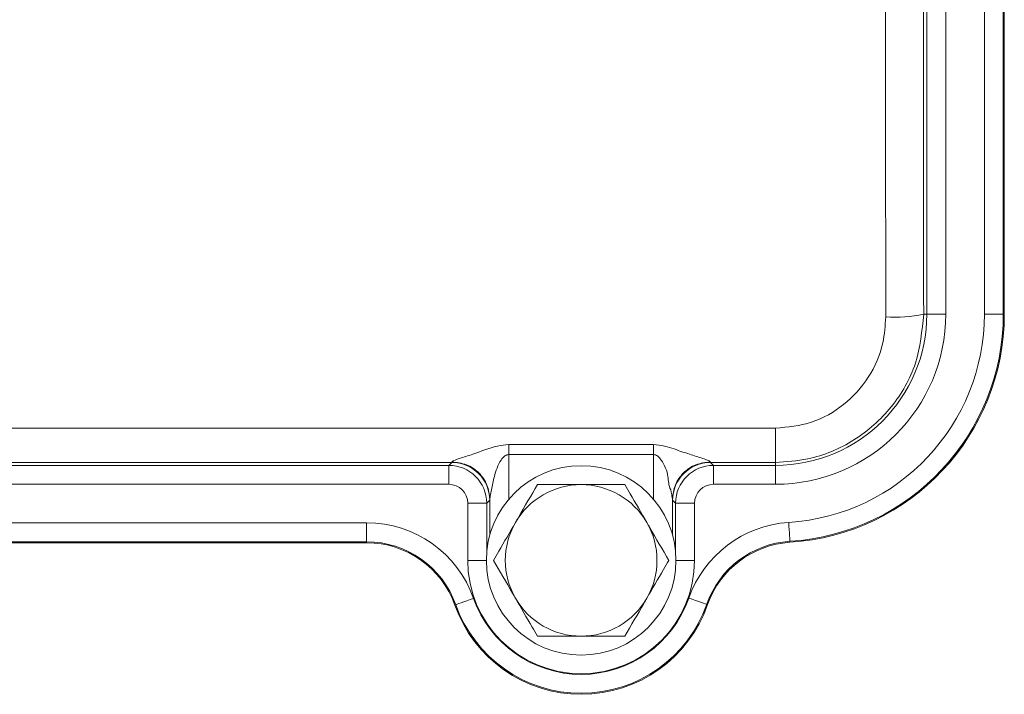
# Model space of a CAD drawing. Header units: millimetres. Extents: x 0 to 8410, y 0 to 5940.
# Tile 81 of 256: x 3334 to 3386, y 1426 to 1462. Entities that reach past the tile are written whole.
import ezdxf

# ---------------------------------------------------------------- set-up
doc = ezdxf.new("R2010")
doc.units = ezdxf.units.MM
doc.header["$LTSCALE"] = 10

msp = doc.modelspace()

# ---------------------------------------------------------------- linework, layer by layer
at = {"color": 8, "linetype": 'Continuous', "lineweight": 0}
for p, q in [((3381.537031, 1446.044766), (3381.537031, 1476.044767)), ((3382.53688, 1476.044767), (3382.53688, 1446.044766)), ((3384.571485, 1446.044766), (3384.571485, 1476.044767)), ((3385.571334, 1476.044767), (3385.571334, 1446.044766)), ((3381.371021, 1446.044766), (3381.537031, 1446.044766)), ((3381.537031, 1446.044766), (3382.53688, 1446.044766)), ((3384.571485, 1446.044766), (3385.571334, 1446.044766)), ((3385.624002, 1446.044766), (3385.571334, 1446.044766)), ((3293.054189, 1440.01858), (3373.554181, 1440.01858)), ((3373.554181, 1440.01858), (3373.554181, 1438.219134)), ((3359.487611, 1439.160142), (3367.120754, 1439.160142)), ((3367.120754, 1438.630797), (3359.487611, 1438.630797)), ((3359.487611, 1438.630797), (3359.487611, 1436.274905)), ((3367.120754, 1436.274905), (3367.120754, 1438.630797)), ((3356.478858, 1438.219134), (3310.129504, 1438.219134)), ((3356.321636, 1438.061916), (3356.478858, 1438.219134)), ((3373.554181, 1438.219134), (3370.129507, 1438.219134)), ((3370.129507, 1438.219134), (3370.286729, 1438.061916)), ((3373.554181, 1438.219134), (3373.554181, 1438.061916)), ((3310.286726, 1438.061916), (3356.321636, 1438.061916)), ((3356.321636, 1437.062066), (3356.321636, 1438.061916)), ((3370.286729, 1438.061916), (3373.554181, 1438.061916)), ((3370.286729, 1438.061916), (3370.286729, 1437.062066)), ((3373.554181, 1438.061916), (3373.554181, 1437.062066)), ((3356.321636, 1437.062066), (3310.286726, 1437.062066)), ((3373.554181, 1437.062066), (3370.286729, 1437.062066)), ((3357.321482, 1433.044765), (3357.321482, 1436.062221)), ((3357.321482, 1436.062221), (3358.321335, 1436.062221)), ((3358.478549, 1436.219439), (3358.321335, 1436.062221)), ((3358.321335, 1436.062221), (3358.321335, 1433.458541)), ((3368.28703, 1436.062221), (3368.129808, 1436.219439)), ((3368.28703, 1433.458541), (3368.28703, 1436.062221)), ((3368.28703, 1436.062221), (3369.286876, 1436.062221)), ((3369.286876, 1436.062221), (3369.286876, 1433.044765)), ((3314.61789, 1435.027462), (3351.990472, 1435.027462)), ((3351.990472, 1434.027612), (3351.990472, 1435.027462)), ((3351.990472, 1434.027612), (3314.61789, 1434.027612)), ((3351.990472, 1433.974944), (3351.990472, 1434.027612)), ((3374.317914, 1433.999133), (3374.314583, 1434.051696)), ((3357.321482, 1433.044765), (3358.304184, 1433.044765)), ((3368.304181, 1433.044765), (3369.286876, 1433.044765)), ((3356.638688, 1430.688158), (3356.688346, 1430.705715)), ((3369.976732, 1430.70823), (3369.927022, 1430.725634))]:
    msp.add_line(p, q, dxfattribs=at)
at = {"color": 7, "linetype": 'Continuous', "lineweight": 0}
for p, q in [((3385.624002, 1476.044767), (3385.624002, 1446.044766)), ((3358.487766, 1434.387196), (3358.487766, 1436.263722)), ((3368.120599, 1436.263722), (3368.120599, 1434.387196)), ((3351.990472, 1433.974944), (3314.61789, 1433.974944))]:
    msp.add_line(p, q, dxfattribs=at)
at = {"color": 8, "linetype": 'Continuous', "lineweight": 0, "flags": 128}
for points in [[(3374.251317, 1435.049542), (3374.263525, 1434.856978), (3374.275274, 1434.671652), (3374.286126, 1434.500527), (3374.295666, 1434.350036), (3374.303542, 1434.225835), (3374.309454, 1434.132591), (3374.313179, 1434.073806), (3374.314583, 1434.051696)], [(3356.688346, 1430.705715), (3356.709238, 1430.713099), (3356.764767, 1430.732735), (3356.852855, 1430.763878), (3356.970194, 1430.805359), (3357.112359, 1430.855625), (3357.274022, 1430.912782), (3357.449103, 1430.974681), (3357.631016, 1431.038998)], [(3369.927022, 1430.725634), (3369.906116, 1430.732958), (3369.85052, 1430.752423), (3369.762342, 1430.783302), (3369.644884, 1430.824433), (3369.502563, 1430.87427), (3369.340729, 1430.930939), (3369.165469, 1430.992309), (3368.983361, 1431.056079)]]:
    msp.add_lwpolyline(points, dxfattribs=at)
at = {"color": 7, "linetype": 'Continuous', "lineweight": 0}
msp.add_circle((3363.304182, 1433.044765), 5, dxfattribs=at)
at = {"color": 8, "linetype": 'Continuous', "lineweight": 0}
for centre, radius, start, end in [((3373.554182, 1446.044765), 7.98285, 270, 0), ((3373.554182, 1446.044765), 8.982697, 270, 0), ((3373.554182, 1446.044765), 11.017303, 273.6278829, 0), ((3373.554182, 1446.044765), 12.01715, 273.6278829, 0), ((3379.847895, 1453.227789), 7.342733, 266.2786855, 281.9719637), ((3356.478155, 1436.21874), 2.000394, 0.0200288, 89.9798645), ((3370.130217, 1436.218725), 2.000409, 90.0203468, 179.9795464), ((3356.321332, 1436.061915), 2, 0.0087271, 89.9912729), ((3370.287032, 1436.061915), 2, 90.0087271, 179.9912729), ((3351.990474, 1429.044765), 5.982697, 19.4712206, 90), ((3374.629877, 1429.078832), 5.982697, 93.6278829, 160.7012132), ((3351.990474, 1429.044765), 4.98285, 19.4712206, 90), ((3374.629877, 1429.078832), 4.98285, 93.6278829, 160.7012132), ((3363.304182, 1433.044765), 5.982697, 180, 0), ((3363.304182, 1433.044765), 6.017303, 199.4712206, 340.7012132), ((3363.304182, 1433.044765), 7.01715, 199.4712206, 340.7012132)]:
    msp.add_arc(centre, radius, start, end, dxfattribs=at)
at = {"color": 7, "linetype": 'Continuous', "lineweight": 0}
for centre, radius, start, end in [((3373.554182, 1446.044765), 12.06982, 273.6278829, 0), ((3363.304182, 1433.044765), 4, 90, 150), ((3363.304182, 1433.044765), 4, 30, 90), ((3363.304182, 1433.044765), 4, 150, 210), ((3363.304182, 1433.044765), 4, 330, 30), ((3351.990474, 1429.044765), 4.93018, 19.4712206, 90), ((3374.629877, 1429.078832), 4.93018, 93.6278829, 160.7012132), ((3363.304182, 1433.044765), 4, 210, 270), ((3363.304182, 1433.044765), 4, 270, 330), ((3363.304182, 1433.044765), 7.06982, 199.4712206, 340.7012132)]:
    msp.add_arc(centre, radius, start, end, dxfattribs=at)
at = {"color": 8, "linetype": 'Continuous', "lineweight": 0}
for centre, major_axis, ratio, start_param, end_param in [((3382.992525, 1461.044765), (0, 210), 0.017288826, 1.498618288, 1.642974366), ((3384.992221, 1461.044765), (0, 208), 0.017455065, 1.498618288, 1.642974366), ((3356.477639, 1440.218831), (0, 2), 0.03491013, 3.159045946, 3.29154863), ((3370.130725, 1440.218831), (0, 2), 0.03491013, 2.991636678, 3.124139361), ((3356.321332, 1436.061915), (-0.707322, -0.707322), 0.99969546, 2.356346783, 3.926838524), ((3370.287032, 1436.061915), (-0.707322, 0.707322), 0.99969546, 5.497939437, 7.068431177), ((3358.477334, 1440.218831), (0, 4), 0.017455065, 3.159045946, 3.29154863), ((3368.13103, 1440.218831), (0, 4), 0.017455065, 2.991636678, 3.124139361)]:
    msp.add_ellipse(centre, major_axis=major_axis, ratio=ratio, start_param=start_param, end_param=end_param, dxfattribs=at)
for points, knots in [([(3381.371021, 1446.044766), (3381.285133, 1445.164235), (3381.113358, 1443.403175), (3379.763658, 1441.056226), (3377.776261, 1439.286193), (3375.577391, 1438.351563), (3374.12719, 1438.25664), (3373.554181, 1438.219134)], [0, 0, 0, 0, 0.215074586, 0.430148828, 0.645179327, 0.859801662, 1, 1, 1, 1]), ([(3373.554181, 1440.01858), (3374.201199, 1440.082216), (3375.495077, 1440.209472), (3377.222335, 1441.200138), (3378.538912, 1442.662719), (3379.264118, 1444.321278), (3379.340006, 1445.439176), (3379.371326, 1445.900537)], [0, 0, 0, 0, 0.210799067, 0.421546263, 0.633748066, 0.848846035, 1, 1, 1, 1]), ([(3359.487611, 1439.160142), (3359.287897, 1439.138588), (3358.609822, 1439.065406), (3357.773291, 1438.68607), (3356.981109, 1438.464229), (3356.630105, 1438.334043), (3356.50889, 1438.270416), (3356.494847, 1438.250765), (3356.488067, 1438.241277)], [0, 0, 0, 0, 0.16644337, 0.565113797, 0.787942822, 0.905969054, 0.954603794, 1, 1, 1, 1]), ([(3359.487611, 1438.630797), (3359.487611, 1438.72434), (3359.487611, 1438.911428), (3359.487611, 1439.077237), (3359.487611, 1439.160142)], [0, 0, 0, 0, 0.499996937, 1, 1, 1, 1]), ([(3370.120298, 1438.241277), (3370.113519, 1438.250759), (3370.099479, 1438.270398), (3369.978248, 1438.33412), (3369.627131, 1438.463044), (3368.993159, 1438.651262), (3368.32397, 1438.884392), (3367.695269, 1439.105613), (3367.31835, 1439.141388), (3367.120754, 1439.160142)], [0, 0, 0, 0, 0.045373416, 0.093976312, 0.211950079, 0.434668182, 0.686717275, 0.83576384, 1, 1, 1, 1]), ([(3367.120754, 1439.160142), (3367.120754, 1439.077237), (3367.120754, 1438.911428), (3367.120754, 1438.72434), (3367.120754, 1438.630797)], [0, 0, 0, 0, 0.500003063, 1, 1, 1, 1])]:
    msp.add_open_spline(points, degree=3, knots=knots, dxfattribs=at)
at = {"color": 7, "linetype": 'Continuous', "lineweight": 0}
for points, knots in [([(3358.487766, 1436.263722), (3358.489651, 1436.284769), (3358.49379, 1436.330957), (3358.522641, 1436.49947), (3358.5943, 1436.880054), (3358.728507, 1437.542575), (3358.934586, 1438.172673), (3359.229009, 1438.52851), (3359.380619, 1438.618497), (3359.453526, 1438.626878), (3359.487611, 1438.630797)], [0, 0, 0, 0, 0.042773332, 0.093868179, 0.227980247, 0.48484423, 0.820927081, 0.925145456, 0.965003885, 1, 1, 1, 1]), ([(3367.120754, 1438.630797), (3367.154838, 1438.626866), (3367.227742, 1438.618458), (3367.379604, 1438.528416), (3367.668891, 1438.173151), (3367.936346, 1437.536289), (3367.900469, 1437.01209), (3368.032941, 1436.776656), (3368.03293, 1436.776641), (3368.032965, 1436.776562), (3368.032961, 1436.776463), (3368.033021, 1436.776214), (3368.03311, 1436.775733), (3368.033294, 1436.7748), (3368.033646, 1436.772884), (3368.034371, 1436.769128), (3368.035796, 1436.761602), (3368.038622, 1436.746777), (3368.044121, 1436.717872), (3368.054516, 1436.663108), (3368.073067, 1436.565052), (3368.094934, 1436.445913), (3368.114572, 1436.330926), (3368.118712, 1436.284757), (3368.120599, 1436.263722)], [0, 0, 0, 0, 0.034996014, 0.074853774, 0.179047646, 0.515002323, 0.771797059, 0.771802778, 0.77181637, 0.771833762, 0.771875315, 0.771951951, 0.772104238, 0.772413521, 0.773028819, 0.77426033, 0.776709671, 0.781571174, 0.791155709, 0.809764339, 0.844751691, 0.906169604, 0.957248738, 1, 1, 1, 1]), ([(3358.487766, 1436.263722), (3358.457126, 1436.522424), (3358.395845, 1437.039832), (3357.933165, 1437.692812), (3357.272867, 1438.150378), (3356.749667, 1438.210977), (3356.488067, 1438.241277)], [0, 0, 0, 0, 0.249998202, 0.499999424, 0.749999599, 1, 1, 1, 1]), ([(3370.120298, 1438.241277), (3369.858698, 1438.210977), (3369.335498, 1438.150378), (3368.6752, 1437.692812), (3368.21252, 1437.039832), (3368.151239, 1436.522424), (3368.120599, 1436.263722)], [0, 0, 0, 0, 0.250000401, 0.500000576, 0.750001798, 1, 1, 1, 1]), ([(3360.994782, 1437.044766), (3360.665527, 1436.474491), (3360.286928, 1435.818751), (3359.891607, 1435.13401), (3359.840083, 1435.044766)], [0, 0, 0, 0, 0.869666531, 1, 1, 1, 1]), ([(3363.304179, 1437.044766), (3363.212803, 1437.044766), (3362.498091, 1437.044766), (3361.714393, 1437.044766), (3361.064894, 1437.044766), (3360.994782, 1437.044766)], [0, 0, 0, 0, 0.11564488, 0.904535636, 1, 1, 1, 1]), ([(3365.613583, 1437.044766), (3365.418534, 1437.044766), (3364.680555, 1437.044766), (3363.887573, 1437.044766), (3363.304179, 1437.044766)], [0, 0, 0, 0, 0.264302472, 1, 1, 1, 1]), ([(3366.768281, 1435.044766), (3366.471055, 1435.559574), (3366.074626, 1436.246204), (3365.705862, 1436.884931), (3365.613583, 1437.044766)], [0, 0, 0, 0, 0.749761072, 1, 1, 1, 1]), ([(3359.840083, 1435.044766), (3359.542859, 1434.529956), (3359.146433, 1433.843324), (3358.777659, 1433.2046), (3358.685378, 1433.044765)], [0, 0, 0, 0, 0.749759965, 1, 1, 1, 1]), ([(3367.922987, 1433.044765), (3367.593736, 1433.615041), (3367.21514, 1434.270785), (3366.819808, 1434.95552), (3366.768281, 1435.044766)], [0, 0, 0, 0, 0.869663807, 1, 1, 1, 1]), ([(3358.685378, 1433.044765), (3359.014629, 1432.474489), (3359.393225, 1431.818746), (3359.788557, 1431.134011), (3359.840083, 1431.044765)], [0, 0, 0, 0, 0.869663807, 1, 1, 1, 1]), ([(3366.768281, 1431.044765), (3367.065506, 1431.559574), (3367.461932, 1432.246206), (3367.830705, 1432.884931), (3367.922987, 1433.044765)], [0, 0, 0, 0, 0.749759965, 1, 1, 1, 1]), ([(3359.840083, 1431.044765), (3360.137305, 1430.529955), (3360.533727, 1429.843322), (3360.9025, 1429.204599), (3360.994782, 1429.044765)], [0, 0, 0, 0, 0.749759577, 1, 1, 1, 1]), ([(3365.613583, 1429.044765), (3365.942831, 1429.615041), (3366.321423, 1430.270785), (3366.716755, 1430.955519), (3366.768281, 1431.044765)], [0, 0, 0, 0, 0.869663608, 1, 1, 1, 1]), ([(3360.994782, 1429.044765), (3361.064894, 1429.044765), (3361.714393, 1429.044765), (3362.498091, 1429.044765), (3363.212803, 1429.044765), (3363.304179, 1429.044765)], [0, 0, 0, 0, 0.095464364, 0.88435512, 1, 1, 1, 1]), ([(3363.304179, 1429.044765), (3363.887573, 1429.044765), (3364.680555, 1429.044765), (3365.418534, 1429.044765), (3365.613583, 1429.044765)], [0, 0, 0, 0, 0.735697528, 1, 1, 1, 1])]:
    msp.add_open_spline(points, degree=3, knots=knots, dxfattribs=at)

doc.saveas('drawing.dxf')
